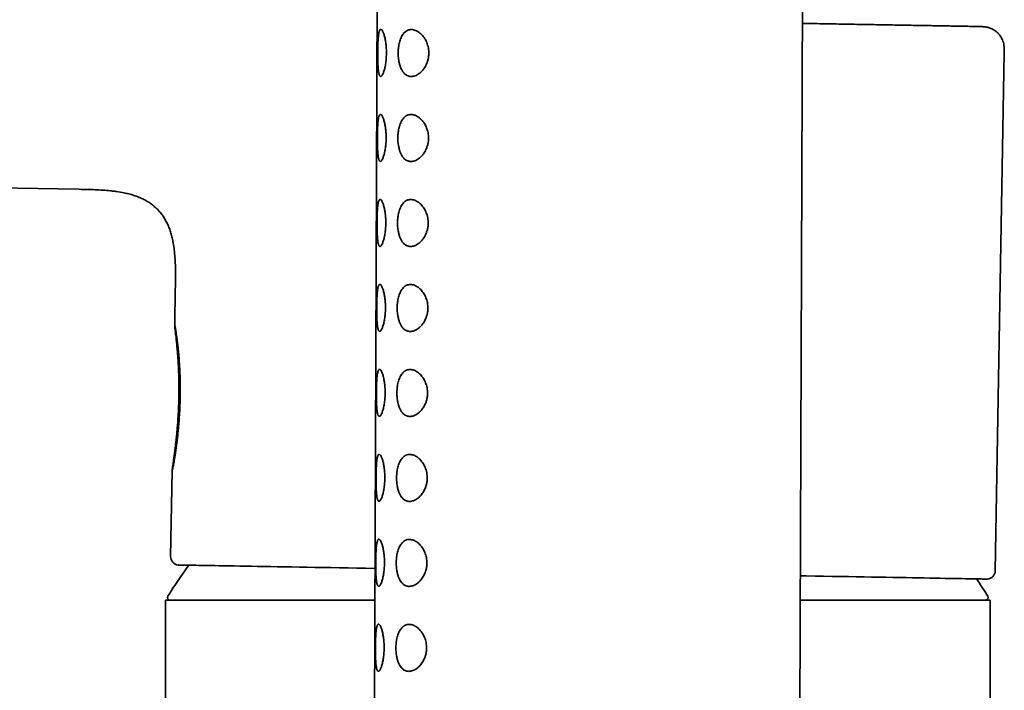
# Model space of a CAD drawing. Header units: millimetres. Extents: x 8 to 956, y 12 to 1992.
# Tile 19 of 26: x 220 to 278, y 1929 to 1969. Entities that reach past the tile are written whole.
import ezdxf

# ---------------------------------------------------------------- set-up
doc = ezdxf.new("R2010")
doc.units = ezdxf.units.MM

msp = doc.modelspace()

# ---------------------------------------------------------------- linework, layer by layer
at = {"color": 7, "linetype": 'Continuous', "lineweight": 35}
for p, q in [((240.852, 1989.646), (240.15, 1805.048)), ((265.15, 1804.953), (265.851, 1989.551)), ((277.115, 1936.376), (277.648, 1966.871)), ((166.261, 1959.814), (223.245, 1958.819)), ((228.898, 1952.97), (228.86, 1950.816)), ((228.711, 1942.261), (228.623, 1937.222)), ((228.322, 1934.651), (228.322, 1890.961)), ((240.643, 1934.651), (228.322, 1934.651)), ((276.822, 1934.651), (265.643, 1934.651)), ((276.822, 1754.651), (276.822, 1934.651))]:
    msp.add_line(p, q, dxfattribs=at)
at = {"color": 7, "linetype": 'Continuous', "lineweight": 35, "flags": 128}
for points in [[(229.693, 1936.705), (229.671, 1936.705), (229.539, 1936.708), (229.423, 1936.71), (229.324, 1936.712), (229.24, 1936.713), (229.172, 1936.715), (229.121, 1936.716), (229.086, 1936.716), (229.068, 1936.717), (229.065, 1936.717), (229.079, 1936.717), (229.11, 1936.716), (229.156, 1936.716), (229.219, 1936.715), (229.298, 1936.713), (229.393, 1936.712), (229.504, 1936.71), (229.631, 1936.708), (229.775, 1936.705), (229.934, 1936.703), (230.108, 1936.7), (230.298, 1936.696), (230.504, 1936.693), (230.725, 1936.689), (230.962, 1936.685), (231.213, 1936.681), (231.479, 1936.676), (231.76, 1936.672), (232.055, 1936.666), (232.364, 1936.661), (232.688, 1936.656), (233.025, 1936.65), (233.376, 1936.644), (233.74, 1936.637), (234.118, 1936.631), (234.508, 1936.624), (234.911, 1936.617), (235.326, 1936.61), (235.753, 1936.603), (236.192, 1936.595), (236.642, 1936.587), (237.103, 1936.579), (237.575, 1936.571), (238.058, 1936.563), (238.551, 1936.554), (239.054, 1936.546), (239.566, 1936.537), (240.087, 1936.528), (240.617, 1936.518), (240.65, 1936.518)], [(265.648, 1936.082), (266.006, 1936.075), (266.521, 1936.066), (267.026, 1936.057), (267.522, 1936.049), (268.008, 1936.04), (268.483, 1936.032), (268.947, 1936.024), (269.401, 1936.016), (269.843, 1936.008), (270.273, 1936), (270.692, 1935.993), (271.098, 1935.986), (271.492, 1935.979), (271.873, 1935.972), (272.241, 1935.965), (272.596, 1935.959), (272.937, 1935.953), (273.265, 1935.947), (273.578, 1935.942), (273.878, 1935.936), (274.163, 1935.931), (274.433, 1935.927), (274.688, 1935.922), (274.929, 1935.918), (275.154, 1935.914), (275.365, 1935.91), (275.559, 1935.906), (275.739, 1935.903), (275.902, 1935.9), (276.05, 1935.898), (276.182, 1935.895), (276.297, 1935.893), (276.397, 1935.891), (276.481, 1935.89), (276.548, 1935.888), (276.599, 1935.887), (276.634, 1935.887), (276.653, 1935.886), (276.655, 1935.886)]]:
    msp.add_lwpolyline(points, dxfattribs=at)
at = {"color": 7, "linetype": 'Continuous', "lineweight": 35}
for centre, radius, start, end in [((229.123, 1937.213), 0.5, 179.00004, 263.29559), ((252.572, 1919.951), 28.358, 143.78234, 148.23381), ((276.615, 1936.384), 0.5, 274.7045, 359.00004), ((252.572, 1919.951), 28.358, 31.76619, 34.21775), ((280.125, 2170.906), 235.046, 269.00006, 269.15432), ((228.59, 1934.801), 0.15, 148.23381, 270), ((276.555, 1934.801), 0.15, 270, 31.76619)]:
    msp.add_arc(centre, radius, start, end, dxfattribs=at)
for points, knots in [([(240.799, 1966.846), (240.799, 1966.897), (240.8, 1966.999), (240.802, 1967.15), (240.806, 1967.299), (240.812, 1967.444), (240.819, 1967.58), (240.827, 1967.705), (240.838, 1967.818), (240.85, 1967.922), (240.866, 1968.014), (240.883, 1968.091), (240.904, 1968.152), (240.928, 1968.196), (240.954, 1968.223), (240.982, 1968.231), (241.012, 1968.222), (241.043, 1968.196), (241.075, 1968.153), (241.108, 1968.092), (241.141, 1968.014), (241.173, 1967.922), (241.203, 1967.817), (241.23, 1967.7), (241.258, 1967.556), (241.284, 1967.38), (241.302, 1967.193), (241.311, 1967.022), (241.314, 1966.87), (241.312, 1966.715), (241.303, 1966.559), (241.29, 1966.404), (241.272, 1966.256), (241.249, 1966.118), (241.224, 1965.99), (241.195, 1965.872), (241.165, 1965.767), (241.132, 1965.675), (241.099, 1965.598), (241.065, 1965.538), (241.033, 1965.495), (240.996, 1965.465), (240.958, 1965.459), (240.924, 1965.485), (240.898, 1965.532), (240.878, 1965.589), (240.86, 1965.662), (240.845, 1965.752), (240.832, 1965.858), (240.822, 1965.976), (240.813, 1966.105), (240.807, 1966.241), (240.803, 1966.386), (240.8, 1966.536), (240.799, 1966.69), (240.799, 1966.794), (240.799, 1966.846)], [0, 0, 0, 0, 0.017458, 0.034916, 0.05278, 0.0707, 0.088567, 0.10582, 0.123122, 0.140372, 0.158309, 0.176307, 0.194244, 0.212511, 0.230842, 0.249115, 0.267085, 0.285109, 0.303077, 0.321463, 0.339911, 0.358297, 0.376146, 0.394049, 0.411899, 0.437086, 0.462265, 0.47966, 0.497112, 0.514504, 0.532911, 0.551389, 0.569804, 0.587854, 0.605959, 0.624009, 0.642148, 0.660345, 0.678482, 0.696666, 0.714909, 0.733095, 0.759136, 0.785173, 0.802748, 0.820379, 0.837951, 0.85614, 0.874393, 0.892587, 0.910461, 0.928389, 0.946263, 0.964157, 0.982109, 1, 1, 1, 1]), ([(242.003, 1966.842), (242.005, 1966.909), (242.008, 1967.044), (242.03, 1967.229), (242.06, 1967.393), (242.097, 1967.537), (242.144, 1967.676), (242.201, 1967.805), (242.269, 1967.922), (242.345, 1968.02), (242.428, 1968.098), (242.516, 1968.156), (242.614, 1968.199), (242.724, 1968.221), (242.843, 1968.22), (242.959, 1968.196), (243.072, 1968.153), (243.179, 1968.094), (243.284, 1968.017), (243.385, 1967.923), (243.481, 1967.813), (243.564, 1967.693), (243.634, 1967.57), (243.691, 1967.445), (243.741, 1967.305), (243.781, 1967.148), (243.804, 1966.991), (243.81, 1966.845), (243.805, 1966.713), (243.786, 1966.561), (243.748, 1966.395), (243.69, 1966.232), (243.622, 1966.09), (243.551, 1965.969), (243.464, 1965.848), (243.36, 1965.731), (243.239, 1965.628), (243.118, 1965.55), (242.999, 1965.497), (242.884, 1965.466), (242.776, 1965.456), (242.676, 1965.464), (242.584, 1965.488), (242.497, 1965.528), (242.418, 1965.584), (242.346, 1965.652), (242.27, 1965.746), (242.194, 1965.874), (242.125, 1966.038), (242.071, 1966.22), (242.036, 1966.395), (242.016, 1966.556), (242.005, 1966.698), (242.004, 1966.794), (242.003, 1966.842)], [0, 0, 0, 0, 0.021198, 0.042401, 0.059737, 0.077143, 0.094488, 0.113877, 0.133348, 0.152747, 0.17203, 0.19138, 0.210678, 0.23358, 0.256562, 0.279475, 0.299672, 0.319916, 0.340107, 0.36011, 0.380168, 0.400156, 0.416231, 0.432347, 0.448405, 0.466764, 0.485112, 0.498955, 0.512857, 0.526704, 0.547336, 0.567987, 0.585236, 0.602544, 0.619811, 0.643311, 0.666911, 0.690432, 0.712008, 0.733644, 0.755221, 0.773785, 0.792388, 0.810943, 0.827952, 0.845001, 0.862001, 0.885775, 0.909543, 0.932121, 0.954691, 0.969779, 0.984916, 1, 1, 1, 1]), ([(276, 1968.4), (275.989, 1968.401), (275.946, 1968.401), (275.843, 1968.403), (275.691, 1968.406), (275.511, 1968.409), (275.303, 1968.413), (275.066, 1968.417), (274.8, 1968.422), (274.504, 1968.428), (274.18, 1968.433), (273.828, 1968.44), (273.451, 1968.446), (273.051, 1968.453), (272.63, 1968.461), (272.184, 1968.469), (271.712, 1968.477), (271.214, 1968.486), (270.69, 1968.495), (270.142, 1968.505), (269.571, 1968.515), (268.982, 1968.525), (268.378, 1968.536), (267.759, 1968.547), (267.122, 1968.558), (266.462, 1968.57), (266.011, 1968.577), (265.775, 1968.582), (265.772, 1968.582)], [0, 0, 0, 0, 0.014727, 0.056257, 0.09693, 0.13755, 0.178166, 0.218831, 0.260121, 0.301425, 0.342798, 0.384296, 0.425826, 0.466476, 0.507092, 0.547724, 0.588423, 0.629761, 0.671087, 0.712455, 0.753921, 0.79546, 0.836146, 0.876766, 0.917373, 0.958017, 0.999441, 1, 1, 1, 1]), ([(277.648, 1966.871), (277.649, 1966.943), (277.65, 1967.08), (277.635, 1967.277), (277.599, 1967.452), (277.546, 1967.604), (277.483, 1967.732), (277.417, 1967.836), (277.35, 1967.924), (277.272, 1968.012), (277.173, 1968.101), (277.052, 1968.188), (276.93, 1968.256), (276.818, 1968.303), (276.725, 1968.334), (276.648, 1968.353), (276.588, 1968.365), (276.547, 1968.371), (276.522, 1968.375), (276.498, 1968.378), (276.47, 1968.381), (276.439, 1968.384), (276.409, 1968.387), (276.379, 1968.389), (276.35, 1968.391), (276.318, 1968.392), (276.283, 1968.394), (276.246, 1968.395), (276.205, 1968.396), (276.161, 1968.397), (276.112, 1968.398), (276.056, 1968.399), (276.015, 1968.4), (275.994, 1968.401)], [0, 0, 0, 0, 0.043883, 0.083956, 0.12034, 0.153221, 0.18227, 0.20726, 0.228549, 0.249805, 0.279171, 0.309586, 0.340956, 0.364392, 0.384419, 0.400688, 0.41339, 0.422705, 0.426819, 0.431614, 0.443802, 0.459973, 0.480392, 0.505184, 0.534412, 0.568112, 0.612127, 0.662026, 0.717818, 0.779509, 0.847101, 0.920598, 1, 1, 1, 1]), ([(240.78, 1961.846), (240.78, 1961.897), (240.781, 1961.999), (240.783, 1962.15), (240.787, 1962.299), (240.793, 1962.444), (240.8, 1962.58), (240.808, 1962.705), (240.819, 1962.818), (240.831, 1962.922), (240.847, 1963.014), (240.864, 1963.091), (240.885, 1963.152), (240.908, 1963.196), (240.935, 1963.223), (240.963, 1963.231), (240.993, 1963.222), (241.024, 1963.196), (241.056, 1963.153), (241.089, 1963.092), (241.122, 1963.014), (241.154, 1962.922), (241.184, 1962.817), (241.211, 1962.7), (241.239, 1962.556), (241.265, 1962.38), (241.283, 1962.193), (241.292, 1962.022), (241.295, 1961.87), (241.292, 1961.715), (241.284, 1961.559), (241.271, 1961.404), (241.253, 1961.256), (241.23, 1961.118), (241.205, 1960.99), (241.176, 1960.872), (241.146, 1960.767), (241.113, 1960.675), (241.08, 1960.598), (241.046, 1960.538), (241.014, 1960.495), (240.977, 1960.465), (240.939, 1960.459), (240.905, 1960.485), (240.879, 1960.532), (240.859, 1960.589), (240.841, 1960.662), (240.826, 1960.752), (240.813, 1960.858), (240.803, 1960.976), (240.794, 1961.105), (240.788, 1961.241), (240.784, 1961.386), (240.781, 1961.536), (240.78, 1961.69), (240.78, 1961.794), (240.78, 1961.846)], [0, 0, 0, 0, 0.017458, 0.034916, 0.05278, 0.0707, 0.088567, 0.10582, 0.123122, 0.140372, 0.158309, 0.176307, 0.194244, 0.212511, 0.230842, 0.249115, 0.267085, 0.285109, 0.303077, 0.321463, 0.339911, 0.358297, 0.376146, 0.394049, 0.411899, 0.437086, 0.462265, 0.47966, 0.497112, 0.514504, 0.532911, 0.551389, 0.569804, 0.587854, 0.605959, 0.624009, 0.642148, 0.660345, 0.678482, 0.696666, 0.714909, 0.733095, 0.759136, 0.785173, 0.802748, 0.820379, 0.837951, 0.85614, 0.874393, 0.892587, 0.910461, 0.928389, 0.946263, 0.964157, 0.982109, 1, 1, 1, 1]), ([(241.984, 1961.842), (241.986, 1961.909), (241.989, 1962.044), (242.011, 1962.229), (242.041, 1962.393), (242.078, 1962.537), (242.125, 1962.676), (242.182, 1962.805), (242.25, 1962.922), (242.326, 1963.02), (242.409, 1963.098), (242.497, 1963.156), (242.595, 1963.199), (242.705, 1963.221), (242.824, 1963.22), (242.94, 1963.196), (243.053, 1963.153), (243.16, 1963.094), (243.265, 1963.018), (243.366, 1962.923), (243.462, 1962.813), (243.545, 1962.693), (243.615, 1962.57), (243.672, 1962.445), (243.722, 1962.305), (243.762, 1962.148), (243.785, 1961.991), (243.791, 1961.845), (243.786, 1961.713), (243.767, 1961.561), (243.729, 1961.395), (243.671, 1961.232), (243.603, 1961.09), (243.532, 1960.97), (243.445, 1960.848), (243.341, 1960.731), (243.22, 1960.628), (243.099, 1960.55), (242.98, 1960.497), (242.865, 1960.466), (242.757, 1960.456), (242.657, 1960.464), (242.565, 1960.488), (242.478, 1960.529), (242.399, 1960.584), (242.327, 1960.652), (242.251, 1960.746), (242.175, 1960.874), (242.106, 1961.038), (242.052, 1961.22), (242.017, 1961.395), (241.997, 1961.556), (241.986, 1961.698), (241.985, 1961.794), (241.984, 1961.842)], [0, 0, 0, 0, 0.021198, 0.042401, 0.059737, 0.077143, 0.094488, 0.113877, 0.133348, 0.152747, 0.17203, 0.19138, 0.210678, 0.23358, 0.256562, 0.279475, 0.299672, 0.319916, 0.340107, 0.36011, 0.380168, 0.400156, 0.416231, 0.432347, 0.448405, 0.466764, 0.485112, 0.498955, 0.512857, 0.526704, 0.547336, 0.567987, 0.585236, 0.602544, 0.619811, 0.643311, 0.666911, 0.690432, 0.712008, 0.733644, 0.755221, 0.773785, 0.792388, 0.810943, 0.827952, 0.845001, 0.862001, 0.885775, 0.909543, 0.932121, 0.954691, 0.969779, 0.984916, 1, 1, 1, 1]), ([(225.207, 1958.719), (225.163, 1958.725), (224.973, 1958.75), (224.628, 1958.774), (224.173, 1958.798), (223.709, 1958.811), (223.398, 1958.817), (223.241, 1958.819)], [0, 0, 0, 0, 0.066649, 0.293209, 0.525412, 0.761645, 1, 1, 1, 1]), ([(225.207, 1958.719), (225.29, 1958.709), (225.513, 1958.684), (225.835, 1958.627), (226.167, 1958.55), (226.452, 1958.468), (226.724, 1958.371), (226.98, 1958.258), (227.222, 1958.13), (227.447, 1957.985), (227.656, 1957.824), (227.847, 1957.646), (228.022, 1957.452), (228.18, 1957.241), (228.32, 1957.014), (228.444, 1956.772), (228.55, 1956.515), (228.641, 1956.244), (228.717, 1955.959), (228.785, 1955.627), (228.841, 1955.245), (228.88, 1954.812), (228.902, 1954.365), (228.909, 1953.907), (228.906, 1953.44), (228.9, 1953.127), (228.898, 1952.97)], [0, 0, 0, 0, 0.03217, 0.085989, 0.125004, 0.16286, 0.199599, 0.23531, 0.270128, 0.304227, 0.337817, 0.371136, 0.404433, 0.437961, 0.471958, 0.506638, 0.542178, 0.578717, 0.616349, 0.655129, 0.708629, 0.764101, 0.821337, 0.880019, 0.939737, 1, 1, 1, 1]), ([(240.761, 1956.846), (240.761, 1956.897), (240.762, 1956.999), (240.764, 1957.15), (240.768, 1957.299), (240.774, 1957.444), (240.781, 1957.58), (240.789, 1957.705), (240.8, 1957.818), (240.812, 1957.922), (240.828, 1958.014), (240.845, 1958.091), (240.866, 1958.152), (240.889, 1958.196), (240.916, 1958.223), (240.944, 1958.231), (240.974, 1958.222), (241.005, 1958.196), (241.037, 1958.153), (241.07, 1958.092), (241.103, 1958.014), (241.135, 1957.922), (241.165, 1957.817), (241.192, 1957.7), (241.22, 1957.556), (241.246, 1957.38), (241.264, 1957.193), (241.273, 1957.022), (241.276, 1956.87), (241.273, 1956.715), (241.265, 1956.559), (241.252, 1956.404), (241.234, 1956.256), (241.211, 1956.118), (241.186, 1955.99), (241.157, 1955.872), (241.127, 1955.767), (241.094, 1955.675), (241.061, 1955.598), (241.027, 1955.538), (240.995, 1955.495), (240.958, 1955.465), (240.92, 1955.459), (240.886, 1955.485), (240.86, 1955.532), (240.84, 1955.589), (240.822, 1955.662), (240.807, 1955.753), (240.794, 1955.858), (240.783, 1955.976), (240.775, 1956.105), (240.769, 1956.241), (240.765, 1956.386), (240.762, 1956.536), (240.761, 1956.69), (240.761, 1956.794), (240.761, 1956.846)], [0, 0, 0, 0, 0.017458, 0.034916, 0.05278, 0.0707, 0.088567, 0.10582, 0.123122, 0.140372, 0.158309, 0.176307, 0.194244, 0.212511, 0.230842, 0.249115, 0.267085, 0.285109, 0.303077, 0.321463, 0.339911, 0.358297, 0.376146, 0.394049, 0.411899, 0.437086, 0.462265, 0.47966, 0.497112, 0.514504, 0.532911, 0.551389, 0.569804, 0.587854, 0.605959, 0.624009, 0.642148, 0.660345, 0.678482, 0.696666, 0.714909, 0.733095, 0.759136, 0.785173, 0.802748, 0.820379, 0.837951, 0.85614, 0.874393, 0.892587, 0.910461, 0.928389, 0.946263, 0.964157, 0.982109, 1, 1, 1, 1]), ([(241.965, 1956.842), (241.967, 1956.909), (241.97, 1957.044), (241.992, 1957.229), (242.022, 1957.393), (242.059, 1957.537), (242.106, 1957.676), (242.163, 1957.805), (242.231, 1957.922), (242.307, 1958.02), (242.39, 1958.098), (242.478, 1958.156), (242.576, 1958.199), (242.686, 1958.221), (242.805, 1958.22), (242.921, 1958.196), (243.034, 1958.153), (243.141, 1958.094), (243.246, 1958.018), (243.347, 1957.924), (243.443, 1957.813), (243.526, 1957.693), (243.596, 1957.57), (243.653, 1957.445), (243.703, 1957.305), (243.743, 1957.149), (243.766, 1956.991), (243.772, 1956.845), (243.767, 1956.713), (243.748, 1956.561), (243.71, 1956.395), (243.652, 1956.232), (243.584, 1956.09), (243.513, 1955.97), (243.426, 1955.848), (243.322, 1955.731), (243.201, 1955.628), (243.08, 1955.55), (242.961, 1955.497), (242.846, 1955.466), (242.738, 1955.456), (242.638, 1955.464), (242.545, 1955.489), (242.459, 1955.529), (242.38, 1955.584), (242.308, 1955.652), (242.232, 1955.746), (242.156, 1955.874), (242.087, 1956.038), (242.033, 1956.221), (241.998, 1956.395), (241.978, 1956.556), (241.967, 1956.698), (241.966, 1956.794), (241.965, 1956.842)], [0, 0, 0, 0, 0.021198, 0.042401, 0.059737, 0.077143, 0.094488, 0.113877, 0.133348, 0.152747, 0.17203, 0.19138, 0.210678, 0.23358, 0.256562, 0.279475, 0.299672, 0.319916, 0.340107, 0.36011, 0.380168, 0.400156, 0.416231, 0.432347, 0.448405, 0.466764, 0.485112, 0.498955, 0.512857, 0.526704, 0.547336, 0.567987, 0.585236, 0.602544, 0.619811, 0.643311, 0.666911, 0.690432, 0.712008, 0.733644, 0.755221, 0.773785, 0.792388, 0.810943, 0.827952, 0.845001, 0.862001, 0.885775, 0.909543, 0.932121, 0.954691, 0.969779, 0.984916, 1, 1, 1, 1]), ([(240.742, 1951.847), (240.742, 1951.897), (240.743, 1951.999), (240.745, 1952.15), (240.749, 1952.3), (240.755, 1952.444), (240.762, 1952.58), (240.77, 1952.705), (240.781, 1952.819), (240.793, 1952.922), (240.808, 1953.014), (240.826, 1953.091), (240.847, 1953.152), (240.87, 1953.196), (240.897, 1953.223), (240.925, 1953.231), (240.955, 1953.222), (240.986, 1953.196), (241.018, 1953.153), (241.051, 1953.092), (241.084, 1953.015), (241.116, 1952.922), (241.146, 1952.817), (241.173, 1952.7), (241.201, 1952.556), (241.227, 1952.38), (241.245, 1952.193), (241.254, 1952.022), (241.257, 1951.87), (241.254, 1951.715), (241.246, 1951.559), (241.233, 1951.404), (241.215, 1951.257), (241.192, 1951.118), (241.167, 1950.99), (241.138, 1950.872), (241.108, 1950.767), (241.075, 1950.675), (241.042, 1950.599), (241.008, 1950.538), (240.976, 1950.495), (240.939, 1950.465), (240.901, 1950.459), (240.867, 1950.485), (240.841, 1950.532), (240.821, 1950.589), (240.803, 1950.662), (240.788, 1950.753), (240.775, 1950.858), (240.764, 1950.976), (240.756, 1951.105), (240.75, 1951.241), (240.746, 1951.386), (240.743, 1951.536), (240.742, 1951.69), (240.742, 1951.794), (240.742, 1951.847)], [0, 0, 0, 0, 0.017458, 0.034916, 0.05278, 0.0707, 0.088567, 0.10582, 0.123122, 0.140372, 0.158309, 0.176307, 0.194244, 0.212511, 0.230842, 0.249115, 0.267085, 0.285109, 0.303077, 0.321463, 0.339911, 0.358297, 0.376146, 0.394049, 0.411899, 0.437086, 0.462265, 0.47966, 0.497112, 0.514504, 0.532911, 0.551389, 0.569804, 0.587854, 0.605959, 0.624009, 0.642148, 0.660345, 0.678482, 0.696666, 0.714909, 0.733095, 0.759136, 0.785173, 0.802748, 0.820379, 0.837951, 0.85614, 0.874393, 0.892587, 0.910461, 0.928389, 0.946263, 0.964157, 0.982109, 1, 1, 1, 1]), ([(241.946, 1951.842), (241.948, 1951.909), (241.951, 1952.044), (241.973, 1952.229), (242.003, 1952.393), (242.04, 1952.537), (242.087, 1952.676), (242.144, 1952.805), (242.212, 1952.922), (242.288, 1953.02), (242.371, 1953.098), (242.459, 1953.156), (242.557, 1953.199), (242.667, 1953.221), (242.786, 1953.22), (242.902, 1953.196), (243.015, 1953.153), (243.122, 1953.094), (243.227, 1953.018), (243.328, 1952.924), (243.424, 1952.813), (243.507, 1952.693), (243.577, 1952.57), (243.634, 1952.445), (243.684, 1952.305), (243.724, 1952.149), (243.747, 1951.991), (243.753, 1951.845), (243.748, 1951.713), (243.729, 1951.561), (243.691, 1951.395), (243.633, 1951.232), (243.565, 1951.09), (243.494, 1950.97), (243.407, 1950.848), (243.303, 1950.731), (243.182, 1950.628), (243.061, 1950.55), (242.942, 1950.497), (242.827, 1950.466), (242.719, 1950.456), (242.619, 1950.464), (242.526, 1950.489), (242.44, 1950.529), (242.361, 1950.584), (242.289, 1950.652), (242.213, 1950.746), (242.137, 1950.874), (242.068, 1951.038), (242.014, 1951.221), (241.979, 1951.395), (241.959, 1951.556), (241.948, 1951.698), (241.947, 1951.794), (241.946, 1951.842)], [0, 0, 0, 0, 0.021198, 0.042401, 0.059737, 0.077143, 0.094488, 0.113877, 0.133348, 0.152747, 0.17203, 0.19138, 0.210678, 0.23358, 0.256562, 0.279475, 0.299672, 0.319916, 0.340107, 0.36011, 0.380168, 0.400156, 0.416231, 0.432347, 0.448405, 0.466764, 0.485112, 0.498955, 0.512857, 0.526704, 0.547336, 0.567987, 0.585236, 0.602544, 0.619811, 0.643311, 0.666911, 0.690432, 0.712008, 0.733644, 0.755221, 0.773785, 0.792388, 0.810943, 0.827952, 0.845001, 0.862001, 0.885775, 0.909543, 0.932121, 0.954691, 0.969779, 0.984916, 1, 1, 1, 1]), ([(228.712, 1942.251), (228.711, 1942.254), (228.71, 1942.259), (228.714, 1942.302), (228.724, 1942.372), (228.737, 1942.469), (228.755, 1942.591), (228.776, 1942.737), (228.8, 1942.907), (228.827, 1943.102), (228.856, 1943.319), (228.887, 1943.559), (228.918, 1943.82), (228.949, 1944.103), (228.98, 1944.407), (229.01, 1944.732), (229.037, 1945.075), (229.061, 1945.431), (229.081, 1945.796), (229.096, 1946.172), (229.107, 1946.555), (229.111, 1946.935), (229.111, 1947.308), (229.105, 1947.671), (229.095, 1948.032), (229.08, 1948.376), (229.063, 1948.7), (229.042, 1949.003), (229.02, 1949.292), (228.996, 1949.559), (228.972, 1949.801), (228.95, 1950.019), (228.928, 1950.214), (228.908, 1950.384), (228.891, 1950.527), (228.877, 1950.643), (228.867, 1950.731), (228.861, 1950.789), (228.86, 1950.806), (228.86, 1950.814)], [0, 0, 0, 0, 0.0250536, 0.0502923, 0.0759113, 0.1017218, 0.1267631, 0.1519723, 0.1775181, 0.2032291, 0.2293385, 0.2556117, 0.2822139, 0.3089793, 0.3369025, 0.3650082, 0.3936857, 0.4225603, 0.4513583, 0.4803608, 0.5100205, 0.5399133, 0.5680577, 0.5964103, 0.6254332, 0.6546933, 0.6816813, 0.7090719, 0.7366683, 0.7646884, 0.7911433, 0.8177848, 0.8447152, 0.8720411, 0.8984011, 0.9249448, 0.9517727, 0.9789898, 1, 1, 1, 1]), ([(228.86, 1950.816), (228.86, 1950.819), (228.861, 1950.828), (228.866, 1950.813), (228.876, 1950.771), (228.89, 1950.699), (228.908, 1950.599), (228.929, 1950.471), (228.953, 1950.318), (228.979, 1950.137), (229.007, 1949.932), (229.035, 1949.705), (229.063, 1949.458), (229.09, 1949.189), (229.115, 1948.902), (229.137, 1948.601), (229.156, 1948.288), (229.171, 1947.96), (229.182, 1947.623), (229.188, 1947.278), (229.189, 1946.93), (229.184, 1946.576), (229.175, 1946.22), (229.16, 1945.865), (229.14, 1945.511), (229.116, 1945.16), (229.087, 1944.816), (229.055, 1944.483), (229.019, 1944.161), (228.981, 1943.852), (228.942, 1943.564), (228.904, 1943.3), (228.866, 1943.061), (228.83, 1942.846), (228.798, 1942.664), (228.771, 1942.517), (228.748, 1942.402), (228.73, 1942.317), (228.719, 1942.273), (228.714, 1942.254), (228.712, 1942.252), (228.712, 1942.251)], [0, 0, 0, 0, 0.016761, 0.042208, 0.067832, 0.093732, 0.120008, 0.145455, 0.171081, 0.196982, 0.223263, 0.248668, 0.274252, 0.300111, 0.326347, 0.35174, 0.377309, 0.403146, 0.429349, 0.45507, 0.480964, 0.507119, 0.533627, 0.560144, 0.586834, 0.614063, 0.641474, 0.669, 0.696714, 0.725026, 0.753548, 0.78108, 0.808819, 0.837232, 0.865892, 0.891923, 0.918159, 0.944726, 0.971753, 0.985859, 1, 1, 1, 1]), ([(240.723, 1946.847), (240.723, 1946.897), (240.724, 1946.999), (240.726, 1947.15), (240.73, 1947.3), (240.736, 1947.444), (240.743, 1947.58), (240.751, 1947.705), (240.762, 1947.819), (240.774, 1947.922), (240.789, 1948.014), (240.807, 1948.091), (240.828, 1948.152), (240.851, 1948.196), (240.877, 1948.223), (240.906, 1948.231), (240.936, 1948.222), (240.967, 1948.196), (240.999, 1948.153), (241.032, 1948.092), (241.065, 1948.015), (241.097, 1947.922), (241.127, 1947.817), (241.154, 1947.7), (241.182, 1947.556), (241.208, 1947.38), (241.226, 1947.194), (241.235, 1947.022), (241.238, 1946.87), (241.235, 1946.715), (241.227, 1946.559), (241.214, 1946.404), (241.196, 1946.257), (241.173, 1946.118), (241.148, 1945.99), (241.119, 1945.872), (241.088, 1945.767), (241.056, 1945.675), (241.023, 1945.599), (240.989, 1945.538), (240.957, 1945.495), (240.92, 1945.465), (240.882, 1945.459), (240.848, 1945.485), (240.822, 1945.532), (240.802, 1945.589), (240.784, 1945.662), (240.769, 1945.753), (240.756, 1945.858), (240.745, 1945.976), (240.737, 1946.105), (240.731, 1946.241), (240.727, 1946.386), (240.724, 1946.536), (240.723, 1946.69), (240.723, 1946.795), (240.723, 1946.847)], [0, 0, 0, 0, 0.017458, 0.034916, 0.05278, 0.0707, 0.088567, 0.10582, 0.123122, 0.140372, 0.158309, 0.176307, 0.194244, 0.212511, 0.230842, 0.249115, 0.267085, 0.285109, 0.303077, 0.321463, 0.339911, 0.358297, 0.376146, 0.394049, 0.411899, 0.437086, 0.462265, 0.47966, 0.497112, 0.514504, 0.532911, 0.551389, 0.569804, 0.587854, 0.605959, 0.624009, 0.642148, 0.660345, 0.678482, 0.696666, 0.714909, 0.733095, 0.759136, 0.785173, 0.802748, 0.820379, 0.837951, 0.85614, 0.874393, 0.892587, 0.910461, 0.928389, 0.946263, 0.964157, 0.982109, 1, 1, 1, 1]), ([(241.927, 1946.842), (241.929, 1946.909), (241.932, 1947.044), (241.954, 1947.229), (241.984, 1947.393), (242.021, 1947.537), (242.068, 1947.676), (242.125, 1947.805), (242.193, 1947.922), (242.269, 1948.02), (242.352, 1948.098), (242.44, 1948.156), (242.538, 1948.199), (242.648, 1948.221), (242.767, 1948.22), (242.883, 1948.196), (242.996, 1948.153), (243.103, 1948.094), (243.208, 1948.018), (243.309, 1947.924), (243.405, 1947.813), (243.488, 1947.693), (243.558, 1947.57), (243.615, 1947.445), (243.665, 1947.305), (243.705, 1947.149), (243.728, 1946.991), (243.734, 1946.845), (243.729, 1946.713), (243.71, 1946.561), (243.672, 1946.395), (243.614, 1946.232), (243.546, 1946.091), (243.475, 1945.97), (243.388, 1945.848), (243.284, 1945.732), (243.163, 1945.628), (243.042, 1945.55), (242.923, 1945.497), (242.808, 1945.466), (242.7, 1945.456), (242.6, 1945.464), (242.507, 1945.489), (242.421, 1945.529), (242.342, 1945.584), (242.27, 1945.652), (242.194, 1945.746), (242.118, 1945.874), (242.049, 1946.038), (241.995, 1946.221), (241.96, 1946.395), (241.94, 1946.556), (241.929, 1946.698), (241.928, 1946.794), (241.927, 1946.842)], [0, 0, 0, 0, 0.0211982, 0.0424013, 0.0597366, 0.0771429, 0.094488, 0.1138765, 0.1333482, 0.1527466, 0.1720295, 0.19138, 0.2106783, 0.2335804, 0.2565616, 0.2794753, 0.2996721, 0.3199157, 0.3401065, 0.3601101, 0.3801679, 0.4001556, 0.4162314, 0.4323474, 0.4484047, 0.4667643, 0.4851118, 0.4989554, 0.5128573, 0.5267043, 0.5473358, 0.5679874, 0.5852357, 0.6025445, 0.6198105, 0.6433108, 0.6669109, 0.6904316, 0.7120085, 0.7336437, 0.755221, 0.7737854, 0.7923884, 0.8109429, 0.8279516, 0.8450011, 0.862001, 0.8857748, 0.9095427, 0.9321208, 0.9546908, 0.9697791, 0.9849163, 1, 1, 1, 1]), ([(240.704, 1941.847), (240.704, 1941.897), (240.705, 1941.999), (240.707, 1942.151), (240.711, 1942.3), (240.717, 1942.444), (240.724, 1942.58), (240.732, 1942.705), (240.743, 1942.819), (240.755, 1942.922), (240.77, 1943.014), (240.788, 1943.091), (240.809, 1943.152), (240.832, 1943.196), (240.858, 1943.223), (240.887, 1943.231), (240.917, 1943.222), (240.948, 1943.196), (240.98, 1943.153), (241.013, 1943.092), (241.046, 1943.015), (241.078, 1942.922), (241.108, 1942.817), (241.135, 1942.7), (241.163, 1942.556), (241.189, 1942.381), (241.207, 1942.194), (241.216, 1942.022), (241.219, 1941.87), (241.216, 1941.715), (241.208, 1941.559), (241.195, 1941.404), (241.177, 1941.257), (241.154, 1941.118), (241.129, 1940.99), (241.1, 1940.872), (241.069, 1940.767), (241.037, 1940.675), (241.004, 1940.599), (240.97, 1940.539), (240.938, 1940.495), (240.901, 1940.465), (240.863, 1940.459), (240.829, 1940.485), (240.803, 1940.532), (240.783, 1940.589), (240.765, 1940.662), (240.75, 1940.753), (240.737, 1940.858), (240.726, 1940.976), (240.718, 1941.105), (240.712, 1941.242), (240.708, 1941.386), (240.705, 1941.536), (240.704, 1941.69), (240.704, 1941.795), (240.704, 1941.847)], [0, 0, 0, 0, 0.017458, 0.034916, 0.05278, 0.0707, 0.088567, 0.10582, 0.123122, 0.140372, 0.158309, 0.176307, 0.194244, 0.212511, 0.230842, 0.249115, 0.267085, 0.285109, 0.303077, 0.321463, 0.339911, 0.358297, 0.376146, 0.394049, 0.411899, 0.437086, 0.462265, 0.47966, 0.497112, 0.514504, 0.532911, 0.551389, 0.569804, 0.587854, 0.605959, 0.624009, 0.642148, 0.660345, 0.678482, 0.696666, 0.714909, 0.733095, 0.759136, 0.785173, 0.802748, 0.820379, 0.837951, 0.85614, 0.874393, 0.892587, 0.910461, 0.928389, 0.946263, 0.964157, 0.982109, 1, 1, 1, 1]), ([(241.908, 1941.842), (241.91, 1941.909), (241.913, 1942.044), (241.935, 1942.229), (241.965, 1942.393), (242.002, 1942.537), (242.049, 1942.676), (242.106, 1942.805), (242.174, 1942.922), (242.25, 1943.02), (242.333, 1943.098), (242.421, 1943.156), (242.519, 1943.199), (242.629, 1943.221), (242.748, 1943.22), (242.864, 1943.196), (242.977, 1943.153), (243.084, 1943.094), (243.189, 1943.018), (243.29, 1942.924), (243.386, 1942.813), (243.469, 1942.694), (243.539, 1942.57), (243.596, 1942.445), (243.646, 1942.305), (243.686, 1942.149), (243.709, 1941.991), (243.715, 1941.845), (243.71, 1941.713), (243.691, 1941.561), (243.653, 1941.396), (243.595, 1941.232), (243.527, 1941.091), (243.456, 1940.97), (243.369, 1940.848), (243.265, 1940.732), (243.144, 1940.628), (243.023, 1940.55), (242.904, 1940.497), (242.789, 1940.466), (242.681, 1940.456), (242.581, 1940.464), (242.488, 1940.489), (242.402, 1940.529), (242.323, 1940.584), (242.251, 1940.652), (242.175, 1940.746), (242.099, 1940.874), (242.03, 1941.038), (241.976, 1941.221), (241.941, 1941.395), (241.921, 1941.556), (241.91, 1941.698), (241.909, 1941.794), (241.908, 1941.842)], [0, 0, 0, 0, 0.021198, 0.042401, 0.059737, 0.077143, 0.094488, 0.113877, 0.133348, 0.152747, 0.17203, 0.19138, 0.210678, 0.23358, 0.256562, 0.279475, 0.299672, 0.319916, 0.340107, 0.36011, 0.380168, 0.400156, 0.416231, 0.432347, 0.448405, 0.466764, 0.485112, 0.498955, 0.512857, 0.526704, 0.547336, 0.567987, 0.585236, 0.602544, 0.619811, 0.643311, 0.666911, 0.690432, 0.712008, 0.733644, 0.755221, 0.773785, 0.792388, 0.810943, 0.827952, 0.845001, 0.862001, 0.885775, 0.909543, 0.932121, 0.954691, 0.969779, 0.984916, 1, 1, 1, 1]), ([(240.685, 1936.847), (240.685, 1936.897), (240.686, 1936.999), (240.688, 1937.151), (240.692, 1937.3), (240.698, 1937.444), (240.705, 1937.58), (240.713, 1937.705), (240.724, 1937.819), (240.736, 1937.922), (240.751, 1938.014), (240.769, 1938.091), (240.79, 1938.152), (240.813, 1938.196), (240.839, 1938.223), (240.868, 1938.232), (240.897, 1938.222), (240.929, 1938.196), (240.961, 1938.153), (240.994, 1938.092), (241.027, 1938.015), (241.059, 1937.922), (241.089, 1937.817), (241.116, 1937.701), (241.144, 1937.556), (241.17, 1937.381), (241.188, 1937.194), (241.197, 1937.022), (241.2, 1936.87), (241.197, 1936.715), (241.189, 1936.559), (241.176, 1936.404), (241.158, 1936.257), (241.135, 1936.118), (241.11, 1935.99), (241.081, 1935.872), (241.05, 1935.767), (241.018, 1935.675), (240.985, 1935.599), (240.951, 1935.539), (240.919, 1935.495), (240.882, 1935.465), (240.844, 1935.459), (240.81, 1935.485), (240.784, 1935.532), (240.763, 1935.589), (240.746, 1935.662), (240.731, 1935.753), (240.718, 1935.858), (240.707, 1935.976), (240.699, 1936.105), (240.693, 1936.242), (240.689, 1936.386), (240.686, 1936.536), (240.685, 1936.69), (240.685, 1936.795), (240.685, 1936.847)], [0, 0, 0, 0, 0.017458, 0.034916, 0.05278, 0.0707, 0.088567, 0.10582, 0.123122, 0.140372, 0.158309, 0.176307, 0.194244, 0.212511, 0.230842, 0.249115, 0.267085, 0.285109, 0.303077, 0.321463, 0.339911, 0.358297, 0.376146, 0.394049, 0.411899, 0.437086, 0.462265, 0.47966, 0.497112, 0.514504, 0.532911, 0.551389, 0.569804, 0.587854, 0.605959, 0.624009, 0.642148, 0.660345, 0.678482, 0.696666, 0.714909, 0.733095, 0.759136, 0.785173, 0.802748, 0.820379, 0.837951, 0.85614, 0.874393, 0.892587, 0.910461, 0.928389, 0.946263, 0.964157, 0.982109, 1, 1, 1, 1]), ([(241.889, 1936.842), (241.891, 1936.909), (241.894, 1937.044), (241.916, 1937.229), (241.946, 1937.393), (241.983, 1937.537), (242.03, 1937.676), (242.087, 1937.805), (242.155, 1937.922), (242.231, 1938.02), (242.314, 1938.098), (242.402, 1938.156), (242.5, 1938.199), (242.61, 1938.221), (242.729, 1938.22), (242.845, 1938.196), (242.958, 1938.153), (243.065, 1938.094), (243.17, 1938.018), (243.271, 1937.924), (243.367, 1937.813), (243.45, 1937.694), (243.52, 1937.57), (243.577, 1937.445), (243.627, 1937.305), (243.667, 1937.149), (243.69, 1936.991), (243.696, 1936.845), (243.691, 1936.713), (243.672, 1936.561), (243.634, 1936.396), (243.576, 1936.232), (243.508, 1936.091), (243.437, 1935.97), (243.35, 1935.848), (243.246, 1935.732), (243.125, 1935.628), (243.004, 1935.55), (242.885, 1935.497), (242.77, 1935.466), (242.662, 1935.456), (242.562, 1935.464), (242.469, 1935.489), (242.383, 1935.529), (242.304, 1935.584), (242.232, 1935.652), (242.156, 1935.746), (242.08, 1935.874), (242.011, 1936.038), (241.957, 1936.221), (241.922, 1936.395), (241.902, 1936.556), (241.891, 1936.698), (241.89, 1936.794), (241.889, 1936.842)], [0, 0, 0, 0, 0.0211982, 0.0424013, 0.0597366, 0.0771429, 0.094488, 0.1138765, 0.1333482, 0.1527466, 0.1720295, 0.19138, 0.2106783, 0.2335804, 0.2565616, 0.2794753, 0.2996721, 0.3199157, 0.3401065, 0.3601101, 0.3801679, 0.4001556, 0.4162314, 0.4323474, 0.4484047, 0.4667643, 0.4851118, 0.4989554, 0.5128573, 0.5267043, 0.5473358, 0.5679874, 0.5852357, 0.6025445, 0.6198105, 0.6433108, 0.6669109, 0.6904316, 0.7120085, 0.7336437, 0.755221, 0.7737854, 0.7923884, 0.8109429, 0.8279516, 0.8450011, 0.862001, 0.8857748, 0.9095427, 0.9321208, 0.9546908, 0.9697791, 0.9849163, 1, 1, 1, 1]), ([(240.666, 1931.847), (240.666, 1931.897), (240.667, 1931.999), (240.669, 1932.151), (240.673, 1932.3), (240.679, 1932.444), (240.686, 1932.58), (240.694, 1932.705), (240.705, 1932.819), (240.717, 1932.922), (240.732, 1933.014), (240.75, 1933.091), (240.771, 1933.153), (240.794, 1933.196), (240.82, 1933.223), (240.849, 1933.232), (240.878, 1933.222), (240.91, 1933.196), (240.942, 1933.153), (240.975, 1933.092), (241.008, 1933.015), (241.04, 1932.922), (241.07, 1932.817), (241.097, 1932.701), (241.125, 1932.556), (241.151, 1932.381), (241.169, 1932.194), (241.178, 1932.022), (241.181, 1931.87), (241.178, 1931.715), (241.17, 1931.559), (241.157, 1931.404), (241.139, 1931.257), (241.116, 1931.118), (241.091, 1930.99), (241.062, 1930.872), (241.031, 1930.767), (240.999, 1930.675), (240.966, 1930.599), (240.932, 1930.539), (240.9, 1930.495), (240.863, 1930.465), (240.825, 1930.459), (240.791, 1930.485), (240.765, 1930.532), (240.744, 1930.589), (240.727, 1930.662), (240.712, 1930.753), (240.699, 1930.858), (240.688, 1930.976), (240.68, 1931.105), (240.674, 1931.242), (240.67, 1931.386), (240.667, 1931.536), (240.666, 1931.69), (240.666, 1931.795), (240.666, 1931.847)], [0, 0, 0, 0, 0.017458, 0.034916, 0.05278, 0.0707, 0.088567, 0.10582, 0.123122, 0.140372, 0.158309, 0.176307, 0.194244, 0.212511, 0.230842, 0.249115, 0.267085, 0.285109, 0.303077, 0.321463, 0.339911, 0.358297, 0.376146, 0.394049, 0.411899, 0.437086, 0.462265, 0.47966, 0.497112, 0.514504, 0.532911, 0.551389, 0.569804, 0.587854, 0.605959, 0.624009, 0.642148, 0.660345, 0.678482, 0.696666, 0.714909, 0.733095, 0.759136, 0.785173, 0.802748, 0.820379, 0.837951, 0.85614, 0.874393, 0.892587, 0.910461, 0.928389, 0.946263, 0.964157, 0.982109, 1, 1, 1, 1]), ([(241.87, 1931.842), (241.872, 1931.909), (241.875, 1932.044), (241.897, 1932.229), (241.927, 1932.393), (241.964, 1932.537), (242.011, 1932.676), (242.068, 1932.805), (242.136, 1932.922), (242.212, 1933.02), (242.295, 1933.098), (242.383, 1933.157), (242.481, 1933.199), (242.591, 1933.221), (242.71, 1933.22), (242.826, 1933.196), (242.939, 1933.153), (243.046, 1933.094), (243.151, 1933.018), (243.252, 1932.924), (243.348, 1932.813), (243.431, 1932.694), (243.501, 1932.57), (243.558, 1932.445), (243.608, 1932.305), (243.648, 1932.149), (243.671, 1931.991), (243.677, 1931.845), (243.672, 1931.713), (243.653, 1931.562), (243.615, 1931.396), (243.557, 1931.232), (243.489, 1931.091), (243.418, 1930.97), (243.331, 1930.848), (243.227, 1930.732), (243.106, 1930.628), (242.985, 1930.55), (242.866, 1930.497), (242.751, 1930.466), (242.643, 1930.456), (242.543, 1930.464), (242.45, 1930.489), (242.364, 1930.529), (242.285, 1930.584), (242.213, 1930.652), (242.137, 1930.746), (242.061, 1930.874), (241.992, 1931.038), (241.938, 1931.221), (241.903, 1931.395), (241.883, 1931.556), (241.872, 1931.698), (241.871, 1931.794), (241.87, 1931.842)], [0, 0, 0, 0, 0.021198, 0.042401, 0.059737, 0.077143, 0.094488, 0.113877, 0.133348, 0.152747, 0.17203, 0.19138, 0.210678, 0.23358, 0.256562, 0.279475, 0.299672, 0.319916, 0.340107, 0.36011, 0.380168, 0.400156, 0.416231, 0.432347, 0.448405, 0.466764, 0.485112, 0.498955, 0.512857, 0.526704, 0.547336, 0.567987, 0.585236, 0.602544, 0.619811, 0.643311, 0.666911, 0.690432, 0.712008, 0.733644, 0.755221, 0.773785, 0.792388, 0.810943, 0.827952, 0.845001, 0.862001, 0.885775, 0.909543, 0.932121, 0.954691, 0.969779, 0.984916, 1, 1, 1, 1])]:
    msp.add_open_spline(points, degree=3, knots=knots, dxfattribs=at)

doc.saveas('drawing.dxf')
